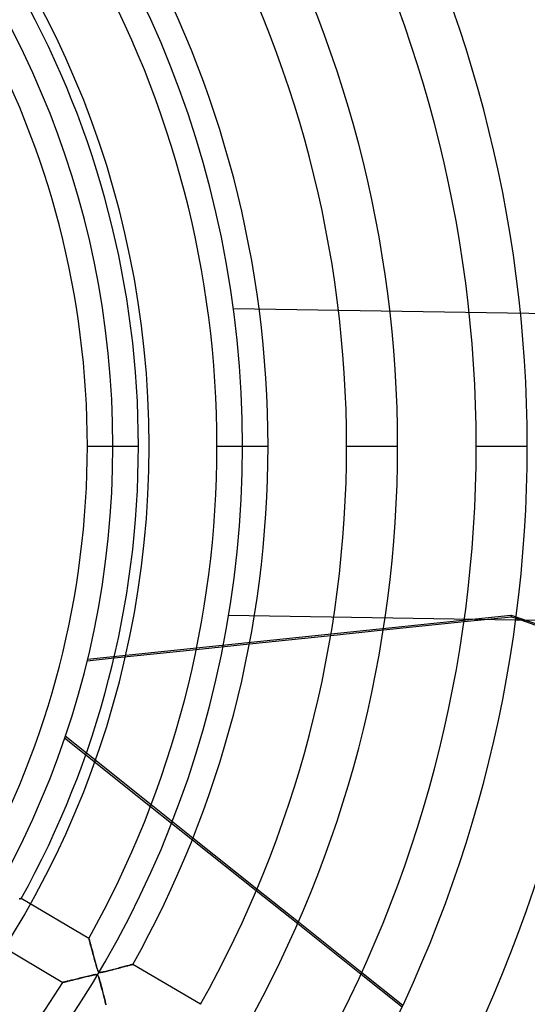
# Model space of a CAD drawing. Header units: millimetres. Extents: x -625 to 625, y -625 to 625.
# Tile 42 of 56: x 159 to 258, y -109 to 83. Entities that reach past the tile are written whole.
import ezdxf

# ---------------------------------------------------------------- set-up
doc = ezdxf.new("R2010")
doc.units = ezdxf.units.MM
doc.layers.add('HIDDEN', color=7, linetype='Continuous')
doc.layers.add('THICK', color=7, linetype='Continuous')

msp = doc.modelspace()

# ---------------------------------------------------------------- linework, layer by layer
at = {"layer": 'HIDDEN'}
for p, q in [((444.39, 23.02), (200.81, 26.85)), ((200.81, 26.85), (200.81, 26.85)), ((172.28, 0), (182.26, 0)), ((177.28, 0), (177.28, 0)), ((177.28, 0), (177.28, 0)), ((197.61, 0), (207.59, 0)), ((202.6, 0), (202.6, 0)), ((202.6, 0), (202.6, 0)), ((222.94, 0), (232.91, 0)), ((248.26, 0), (258.24, 0)), ((172.31, -41.67), (255.06, -33.06)), ((199.87, -33.14), (199.87, -33.14)), ((255.99, -34.03), (199.87, -33.14)), ((245.88, -34.32), (255.13, -33.36)), ((255.13, -33.36), (255.06, -33.06)), ((443.45, -36.97), (257.1, -34.04)), ((219.84, -37.03), (230.12, -35.96)), ((193.57, -39.77), (203.95, -38.69)), ((172.23, -41.99), (177.49, -41.44)), ((167.84, -57.06), (171.98, -60.36)), ((172.09, -60.05), (167.95, -56.75)), ((184.63, -70.45), (192.8, -76.97)), ((192.92, -76.66), (184.74, -70.14)), ((213.51, -93.08), (205.42, -86.63)), ((159.01, -88.54), (159.14, -88.5)), ((159.14, -88.5), (159.24, -88.48)), ((159.24, -88.48), (159.31, -88.46)), ((159.31, -88.46), (159.35, -88.45)), ((159.35, -88.45), (159.37, -88.44)), ((205.29, -86.93), (213.38, -93.38)), ((172.58, -96.26), (172.58, -96.26)), ((172.58, -96.26), (172.59, -96.29)), ((172.59, -96.29), (172.6, -96.34)), ((172.6, -96.34), (172.62, -96.4)), ((172.62, -96.4), (172.64, -96.48)), ((172.64, -96.48), (172.67, -96.57)), ((172.67, -96.57), (172.7, -96.68)), ((172.7, -96.68), (172.73, -96.8)), ((172.73, -96.8), (172.77, -96.94)), ((172.77, -96.94), (172.81, -97.08)), ((172.81, -97.08), (172.85, -97.24)), ((172.85, -97.24), (172.89, -97.4)), ((172.89, -97.4), (172.94, -97.58)), ((172.94, -97.58), (172.99, -97.76)), ((172.99, -97.76), (173.04, -97.95)), ((173.04, -97.95), (173.09, -98.15)), ((173.09, -98.15), (173.15, -98.35)), ((173.15, -98.35), (173.2, -98.55)), ((173.2, -98.55), (173.26, -98.77)), ((173.26, -98.77), (173.32, -98.98)), ((173.32, -98.98), (173.38, -99.2)), ((173.38, -99.2), (173.44, -99.43)), ((173.44, -99.43), (173.5, -99.65)), ((173.5, -99.65), (173.56, -99.89)), ((173.56, -99.89), (173.62, -100.12)), ((173.62, -100.12), (173.68, -100.35)), ((173.68, -100.35), (173.75, -100.59)), ((173.75, -100.59), (173.81, -100.83)), ((173.81, -100.83), (173.88, -101.06)), ((173.88, -101.06), (173.94, -101.29)), ((173.94, -101.29), (174, -101.5)), ((174, -101.5), (174.05, -101.7)), ((174.05, -101.7), (174.1, -101.88)), ((174.1, -101.88), (174.16, -102.05)), ((178.43, -102.07), (178.72, -101.99)), ((178.72, -101.99), (178.99, -101.92)), ((178.99, -101.92), (179.26, -101.85)), ((179.26, -101.85), (179.51, -101.78)), ((179.51, -101.78), (179.74, -101.72)), ((179.74, -101.72), (179.96, -101.66)), ((179.96, -101.66), (180.16, -101.61)), ((180.16, -101.61), (180.34, -101.56)), ((180.34, -101.56), (180.51, -101.52)), ((180.51, -101.52), (180.66, -101.48)), ((180.66, -101.48), (180.79, -101.44)), ((180.79, -101.44), (180.9, -101.41)), ((180.9, -101.41), (181, -101.38)), ((181, -101.38), (181.08, -101.36)), ((181.08, -101.36), (181.13, -101.35)), ((181.13, -101.35), (181.16, -101.34)), ((181.16, -101.34), (181.17, -101.34)), ((171.32, -103.93), (171.01, -104)), ((171.63, -103.85), (171.32, -103.93)), ((171.94, -103.77), (171.63, -103.85)), ((172.24, -103.7), (171.94, -103.77)), ((172.52, -103.63), (172.24, -103.7)), ((172.79, -103.57), (172.52, -103.63)), ((173.03, -103.51), (172.79, -103.57)), ((173.26, -103.46), (173.03, -103.51)), ((173.45, -103.42), (173.26, -103.46)), ((173.62, -103.39), (173.45, -103.42)), ((173.77, -103.37), (173.62, -103.39)), ((173.89, -103.35), (173.77, -103.37)), ((174, -103.35), (173.89, -103.35)), ((174.09, -103.36), (174, -103.35)), ((174.16, -103.38), (174.09, -103.36)), ((174.16, -102.05), (174.2, -102.21)), ((174.23, -103.41), (174.16, -103.38)), ((174.2, -102.21), (174.25, -102.35)), ((174.29, -103.45), (174.23, -103.41)), ((174.25, -102.35), (174.3, -102.49)), ((174.34, -103.52), (174.29, -103.45)), ((174.3, -102.49), (174.35, -102.6)), ((174.4, -103.6), (174.34, -103.52)), ((174.35, -102.6), (174.4, -102.7)), ((174.4, -102.7), (174.45, -102.77)), ((174.45, -103.71), (174.4, -103.6)), ((174.45, -102.77), (174.5, -102.83)), ((174.5, -103.85), (174.45, -103.71)), ((174.5, -102.83), (174.56, -102.87)), ((174.55, -104.01), (174.5, -103.85)), ((174.56, -102.87), (174.63, -102.89)), ((174.63, -102.89), (174.71, -102.91)), ((174.71, -102.91), (174.8, -102.91)), ((174.8, -102.91), (174.93, -102.9)), ((174.93, -102.9), (175.11, -102.88)), ((175.11, -102.88), (175.32, -102.84)), ((175.32, -102.84), (175.58, -102.78)), ((175.58, -102.78), (175.87, -102.72)), ((175.87, -102.72), (176.18, -102.64)), ((176.18, -102.64), (176.52, -102.56)), ((176.52, -102.56), (176.86, -102.47)), ((176.86, -102.47), (177.19, -102.39)), ((177.19, -102.39), (177.51, -102.3)), ((177.51, -102.3), (177.82, -102.22)), ((177.82, -102.22), (178.13, -102.14)), ((178.13, -102.14), (178.43, -102.07)), ((225.77, -103.26), (233.8, -109.66)), ((233.93, -109.37), (225.9, -102.97)), ((167.5, -104.86), (167.49, -104.86)), ((167.54, -104.85), (167.5, -104.86)), ((167.6, -104.84), (167.54, -104.85)), ((167.67, -104.82), (167.6, -104.84)), ((167.77, -104.79), (167.67, -104.82)), ((167.89, -104.77), (167.77, -104.79)), ((168.03, -104.73), (167.89, -104.77)), ((168.19, -104.69), (168.03, -104.73)), ((168.36, -104.65), (168.19, -104.69)), ((168.54, -104.61), (168.36, -104.65)), ((168.74, -104.56), (168.54, -104.61)), ((168.95, -104.51), (168.74, -104.56)), ((169.17, -104.45), (168.95, -104.51)), ((169.4, -104.4), (169.17, -104.45)), ((169.64, -104.34), (169.4, -104.4)), ((169.9, -104.28), (169.64, -104.34)), ((170.16, -104.21), (169.9, -104.28)), ((170.43, -104.14), (170.16, -104.21)), ((170.72, -104.07), (170.43, -104.14)), ((171.01, -104), (170.72, -104.07)), ((174.61, -104.2), (174.55, -104.01)), ((174.67, -104.4), (174.61, -104.2)), ((174.74, -104.63), (174.67, -104.4)), ((174.8, -104.87), (174.74, -104.63)), ((174.87, -105.12), (174.8, -104.87)), ((174.94, -105.38), (174.87, -105.12)), ((175, -105.64), (174.94, -105.38)), ((175.07, -105.91), (175, -105.64)), ((175.14, -106.18), (175.07, -105.91)), ((175.21, -106.45), (175.14, -106.18)), ((175.28, -106.72), (175.21, -106.45)), ((175.35, -106.99), (175.28, -106.72)), ((175.42, -107.26), (175.35, -106.99)), ((175.49, -107.53), (175.42, -107.26)), ((175.55, -107.79), (175.49, -107.53)), ((175.61, -108.04), (175.55, -107.79)), ((175.67, -108.29), (175.61, -108.04)), ((175.73, -108.52), (175.67, -108.29)), ((175.79, -108.74), (175.73, -108.52)), ((175.84, -108.95), (175.79, -108.74)), ((175.89, -109.14), (175.84, -108.95)), ((175.93, -109.32), (175.89, -109.14))]:
    msp.add_line(p, q, dxfattribs=at)
for radius, start, end in [(506.5, 0, 180), (502.5, 0, 180), (450, 0, 180), (202.6, 0, 180), (184.35, 270, 90), (177.28, 0, 90), (506.5, 180, 0), (450, 180, 0), (177.28, 270, 0), (502.5, 180, 0), (202.6, 180, 0)]:
    msp.add_arc((0, 0), radius, start, end, dxfattribs=at)
for centre, major_axis, start_param, end_param in [((391.76, 344.62), (-395.04, -90.17), 1.004743, 1.570796), ((391.83, 344.31), (395.04, 90.17), -2.13685, -2.134472)]:
    msp.add_ellipse(centre, major_axis=major_axis, ratio=0.987688, start_param=start_param, end_param=end_param, dxfattribs=at)
at = {"layer": 'THICK'}
for p, q in [((172.28, 0), (182.26, 0)), ((197.61, 0), (207.59, 0)), ((222.94, 0), (232.91, 0)), ((248.26, 0), (258.24, 0)), ((230.12, -35.96), (245.88, -34.32)), ((257.1, -34.04), (255.99, -34.03)), ((203.95, -38.69), (219.84, -37.03)), ((177.49, -41.44), (193.57, -39.77)), ((171.98, -60.36), (184.63, -70.45)), ((184.74, -70.14), (172.09, -60.05)), ((192.8, -76.97), (205.29, -86.93)), ((205.42, -86.63), (192.92, -76.66)), ((159.1, -88.51), (158.98, -88.55)), ((159.2, -88.49), (159.1, -88.51)), ((159.27, -88.47), (159.2, -88.49)), ((159.33, -88.45), (159.27, -88.47)), ((159.36, -88.44), (159.33, -88.45)), ((159.37, -88.44), (159.36, -88.44)), ((172.58, -96.26), (159.37, -88.44)), ((213.38, -93.38), (225.77, -103.26)), ((225.9, -102.97), (213.51, -93.08)), ((154.28, -97.05), (167.49, -104.86)), ((172.59, -96.27), (172.58, -96.26)), ((172.59, -96.3), (172.59, -96.27)), ((172.61, -96.36), (172.59, -96.3)), ((172.63, -96.44), (172.61, -96.36)), ((172.66, -96.54), (172.63, -96.44)), ((172.69, -96.66), (172.66, -96.54)), ((172.73, -96.79), (172.69, -96.66)), ((172.77, -96.95), (172.73, -96.79)), ((172.81, -97.12), (172.77, -96.95)), ((172.86, -97.3), (172.81, -97.12)), ((172.92, -97.5), (172.86, -97.3)), ((172.97, -97.7), (172.92, -97.5)), ((173.03, -97.92), (172.97, -97.7)), ((173.09, -98.15), (173.03, -97.92)), ((173.16, -98.39), (173.09, -98.15)), ((173.23, -98.64), (173.16, -98.39)), ((173.3, -98.91), (173.23, -98.64)), ((173.37, -99.18), (173.3, -98.91)), ((173.45, -99.46), (173.37, -99.18)), ((173.52, -99.76), (173.45, -99.46)), ((173.6, -100.06), (173.52, -99.76)), ((173.69, -100.37), (173.6, -100.06)), ((173.77, -100.68), (173.69, -100.37)), ((173.85, -100.98), (173.77, -100.68)), ((173.93, -101.26), (173.85, -100.98)), ((174, -101.52), (173.93, -101.26)), ((174.07, -101.76), (174, -101.52)), ((174.13, -101.98), (174.07, -101.76)), ((174.19, -102.17), (174.13, -101.98)), ((178.77, -101.98), (178.5, -102.05)), ((179.03, -101.91), (178.77, -101.98)), ((179.28, -101.84), (179.03, -101.91)), ((179.52, -101.78), (179.28, -101.84)), ((179.76, -101.72), (179.52, -101.78)), ((179.98, -101.66), (179.76, -101.72)), ((180.18, -101.6), (179.98, -101.66)), ((180.37, -101.55), (180.18, -101.6)), ((180.55, -101.51), (180.37, -101.55)), ((180.71, -101.46), (180.55, -101.51)), ((180.84, -101.43), (180.71, -101.46)), ((180.96, -101.4), (180.84, -101.43)), ((181.05, -101.37), (180.96, -101.4)), ((181.12, -101.35), (181.05, -101.37)), ((181.16, -101.34), (181.12, -101.35)), ((181.17, -101.34), (181.16, -101.34)), ((194.39, -109.15), (181.17, -101.34)), ((171.14, -103.97), (171.38, -103.91)), ((171.38, -103.91), (171.61, -103.85)), ((171.61, -103.85), (171.85, -103.8)), ((171.85, -103.8), (172.09, -103.74)), ((172.09, -103.74), (172.33, -103.68)), ((172.33, -103.68), (172.56, -103.63)), ((172.56, -103.63), (172.77, -103.57)), ((172.77, -103.57), (172.97, -103.53)), ((172.97, -103.53), (173.16, -103.49)), ((173.16, -103.49), (173.33, -103.45)), ((173.33, -103.45), (173.49, -103.42)), ((173.49, -103.42), (173.64, -103.39)), ((173.64, -103.39), (173.78, -103.37)), ((173.78, -103.37), (173.91, -103.35)), ((173.91, -103.35), (174.01, -103.35)), ((174.01, -103.35), (174.1, -103.36)), ((174.1, -103.36), (174.18, -103.38)), ((174.18, -103.38), (174.24, -103.41)), ((174.25, -102.34), (174.19, -102.17)), ((174.24, -103.41), (174.29, -103.46)), ((174.3, -102.48), (174.25, -102.34)), ((174.29, -103.46), (174.34, -103.52)), ((174.34, -102.59), (174.3, -102.48)), ((174.39, -102.69), (174.34, -102.59)), ((174.34, -103.52), (174.39, -103.6)), ((174.44, -102.76), (174.39, -102.69)), ((174.39, -103.6), (174.45, -103.72)), ((174.49, -102.82), (174.44, -102.76)), ((174.45, -103.72), (174.51, -103.88)), ((174.55, -102.86), (174.49, -102.82)), ((174.51, -103.88), (174.58, -104.09)), ((174.62, -102.89), (174.55, -102.86)), ((174.7, -102.91), (174.62, -102.89)), ((174.8, -102.91), (174.7, -102.91)), ((174.93, -102.9), (174.8, -102.91)), ((175.07, -102.88), (174.93, -102.9)), ((175.24, -102.85), (175.07, -102.88)), ((175.43, -102.82), (175.24, -102.85)), ((175.64, -102.77), (175.43, -102.82)), ((175.87, -102.72), (175.64, -102.77)), ((176.11, -102.66), (175.87, -102.72)), ((176.36, -102.6), (176.11, -102.66)), ((176.62, -102.53), (176.36, -102.6)), ((176.88, -102.47), (176.62, -102.53)), ((177.15, -102.4), (176.88, -102.47)), ((177.42, -102.33), (177.15, -102.4)), ((177.69, -102.26), (177.42, -102.33)), ((177.96, -102.19), (177.69, -102.26)), ((178.23, -102.12), (177.96, -102.19)), ((178.5, -102.05), (178.23, -102.12)), ((167.49, -104.86), (167.5, -104.86)), ((167.5, -104.86), (167.53, -104.85)), ((167.53, -104.85), (167.57, -104.84)), ((167.57, -104.84), (167.64, -104.83)), ((167.64, -104.83), (167.72, -104.81)), ((167.72, -104.81), (167.81, -104.79)), ((167.81, -104.79), (167.92, -104.76)), ((167.92, -104.76), (168.04, -104.73)), ((168.04, -104.73), (168.18, -104.7)), ((168.18, -104.7), (168.32, -104.66)), ((168.32, -104.66), (168.48, -104.62)), ((168.48, -104.62), (168.65, -104.58)), ((168.65, -104.58), (168.82, -104.54)), ((168.82, -104.54), (169.01, -104.49)), ((169.01, -104.49), (169.2, -104.45)), ((169.2, -104.45), (169.39, -104.4)), ((169.39, -104.4), (169.6, -104.35)), ((169.6, -104.35), (169.8, -104.3)), ((169.8, -104.3), (170.02, -104.25)), ((170.02, -104.25), (170.24, -104.19)), ((170.24, -104.19), (170.46, -104.14)), ((170.46, -104.14), (170.68, -104.08)), ((170.68, -104.08), (170.91, -104.03)), ((170.91, -104.03), (171.14, -103.97)), ((174.58, -104.09), (174.65, -104.34)), ((174.65, -104.34), (174.74, -104.63)), ((174.74, -104.63), (174.82, -104.94)), ((174.82, -104.94), (174.91, -105.28)), ((174.91, -105.28), (175, -105.61)), ((175, -105.61), (175.08, -105.94)), ((175.08, -105.94), (175.17, -106.27)), ((175.17, -106.27), (175.25, -106.58)), ((175.25, -106.58), (175.32, -106.89)), ((175.32, -106.89), (175.4, -107.19)), ((175.4, -107.19), (175.47, -107.48)), ((175.47, -107.48), (175.54, -107.75)), ((175.54, -107.75), (175.61, -108.02)), ((175.61, -108.02), (175.67, -108.27)), ((175.67, -108.27), (175.73, -108.5)), ((175.73, -108.5), (175.78, -108.72)), ((175.78, -108.72), (175.83, -108.92)), ((175.83, -108.92), (175.88, -109.11)), ((175.88, -109.11), (175.92, -109.28))]:
    msp.add_line(p, q, dxfattribs=at)
for radius, start, end in [(556.5, 0, 180), (501.5, 0, 180), (283.56, 0, 29.5897), (273.58, 0, 29.5528), (258.24, 0, 29.4906), (248.26, 0, 29.446), (232.91, 0, 29.3699), (222.94, 0, 29.3149), (207.59, 0, 29.2198), (197.61, 0, 29.1501), (182.26, 0, 29.028), (172.28, 0, 28.9369), (556.5, 180, 0), (501.5, 180, 0), (172.28, 331.0631, 0), (182.26, 330.972, 0), (197.61, 330.8499, 0), (207.59, 330.7802, 0), (222.94, 330.6851, 0), (232.91, 330.6301, 0), (248.26, 330.554, 0), (258.24, 330.5094, 0), (273.58, 330.4472, 0), (283.56, 330.4103, 0), (197.61, 271.4499, 327.9501)]:
    msp.add_arc((0, 0), radius, start, end, dxfattribs=at)
msp.add_ellipse((391.83, 344.31), major_axis=(395.04, 90.17), ratio=0.987688, start_param=-2.134472, end_param=-2.095862, dxfattribs=at)

doc.saveas('drawing.dxf')
